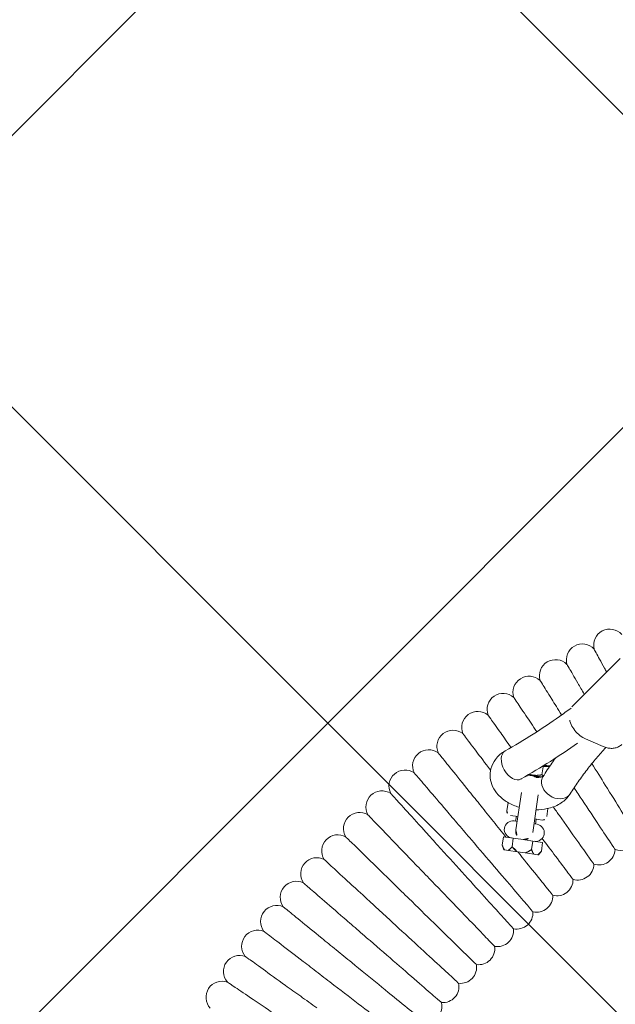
# Model space of a CAD drawing. Header units: metres. Extents: x 5515420 to 5516573, y 5683131 to 5683463.
# Tile 46 of 94: x 5516088.044 to 5516088.34, y 5683298.183 to 5683298.672. Entities that reach past the tile are written whole.
import ezdxf

# ---------------------------------------------------------------- set-up
doc = ezdxf.new("R2010")
doc.units = ezdxf.units.M
doc.layers.get('0').update_dxf_attribs({"linetype": 'CONTINUOUS', "lineweight": 18, "true_color": 0x000000})
doc.layers.add('A-Nawierzchnie', color=41, linetype='CONTINUOUS')
doc.layers.add('A-Plac-Zabaw', color=81, linetype='CONTINUOUS')
doc.layers.get('0').off()

# ---------------------------------------------------------------- blocks, each defined once
blk = doc.blocks.new('Bocianie gniazdo-Junior')
at = {"lineweight": 0}
for p, q in [((-31.99523751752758, 38.6283528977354), (-30.01971091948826, 41.27447228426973)), ((-31.14014083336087, 37.07750405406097), (-30.22876179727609, 36.82855481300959)), ((-33.02667839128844, 34.99569203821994), (-33.02667839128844, 35.39569203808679)), ((-32.96970849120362, 35.49569203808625), (-32.71479817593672, 35.49569203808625)), ((-32.71479817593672, 35.49569203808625), (-32.69763209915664, 35.48424798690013)), ((-33.48855860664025, 34.87569203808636), (-33.72562233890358, 34.87569203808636)), ((-33.4885586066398, 34.89569203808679), (-33.70056162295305, 34.89569203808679)), ((-33.02450564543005, 34.89569203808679), (-33.4885586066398, 34.89569203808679)), ((-33.07887110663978, 34.87569203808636), (-33.4885586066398, 34.87569203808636)), ((-33.07887110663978, 34.87569203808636), (-33.07008609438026, 34.87569203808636)), ((-33.91355860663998, 33.98254171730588), (-33.91355860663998, 32.10069203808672)), ((-33.06355860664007, 32.10069203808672), (-33.06355860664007, 33.98254171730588)), ((-34.4885586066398, 33.38510150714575), (-34.4885586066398, 32.97569203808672)), ((-32.4885586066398, 32.97569203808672), (-32.4885586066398, 33.38510150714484)), ((-33.91355860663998, 32.77569203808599), (-34.28855860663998, 32.77569203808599)), ((-33.9885586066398, 32.5256920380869), (-33.9885586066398, 32.77569203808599)), ((-32.68855860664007, 32.77569203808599), (-33.06355860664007, 32.77569203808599)), ((-32.9885586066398, 32.5256920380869), (-32.9885586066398, 32.77569203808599)), ((-34.06355860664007, 32.5256920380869), (-33.91355860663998, 32.5256920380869)), ((-33.06355860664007, 32.5256920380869), (-32.91355860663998, 32.5256920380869)), ((-34.47005406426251, 31.67569203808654), (-33.97930633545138, 31.67569203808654)), ((-34.47005406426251, 31.24569203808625), (-34.47005406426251, 31.67569203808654)), ((-33.97930633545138, 31.67569203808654), (-33.60038109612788, 31.67569203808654)), ((-33.97930633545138, 31.67569203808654), (-33.97930633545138, 31.24569203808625)), ((-33.60038109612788, 31.67569203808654), (-33.48855860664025, 31.67569203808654)), ((-33.48855860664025, 31.67569203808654), (-33.37673611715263, 31.67569203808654)), ((-33.37673611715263, 31.67569203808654), (-32.99781087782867, 31.67569203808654)), ((-32.99781087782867, 31.67569203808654), (-32.50706314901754, 31.67569203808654)), ((-32.99781087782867, 31.24569203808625), (-32.99781087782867, 31.67569203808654)), ((-32.50706314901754, 31.67569203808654), (-32.50706314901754, 31.24569203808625)), ((-34.36005406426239, 31.03569203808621), (-34.47005406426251, 31.24569203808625)), ((-34.32086275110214, 31.03569203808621), (-34.36005406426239, 31.03569203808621)), ((-34.1284976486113, 31.03569203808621), (-34.32086275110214, 31.03569203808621)), ((-33.68092370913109, 31.03569203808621), (-34.1284976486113, 31.03569203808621)), ((-33.68092370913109, 31.03569203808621), (-33.29619350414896, 31.03569203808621)), ((-32.84861956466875, 31.03569203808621), (-33.29619350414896, 31.03569203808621)), ((-32.84861956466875, 31.03569203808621), (-32.65625446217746, 31.03569203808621)), ((-32.61706314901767, 31.03569203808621), (-32.65625446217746, 31.03569203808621)), ((-32.61706314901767, 31.03569203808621), (-32.50706314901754, 31.24569203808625))]:
    blk.add_line(p, q, dxfattribs=at)
for centre, radius, start, end in [((-30.62705615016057, 41.85187064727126), 0.800000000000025, 49.95893301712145, 202.0410669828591), ((-31.86470487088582, 40.92406452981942), 0.7999999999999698, 51.67321873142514, 203.7553526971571), ((-33.0740439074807, 39.95964882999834), 0.8000000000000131, 53.38750444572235, 205.4696384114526), ((-34.25399073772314, 38.95948683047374), 0.8000000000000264, 55.10179015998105, 207.1839241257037), ((-35.40348914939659, 37.92447381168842), 0.799999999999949, 56.81607587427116, 208.8982098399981), ((-36.5215101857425, 36.85553625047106), 0.7999999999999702, 58.53036158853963, 210.6124955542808), ((-37.60705306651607, 35.75363099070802), 0.8000000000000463, 60.244647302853, 212.3267812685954), ((-38.65914608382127, 34.61974438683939), 0.8000000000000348, 61.95893301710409, 214.0410669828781), ((-33.48855860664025, 34.45069203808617), 0.4249999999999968, 60.3062544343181, 119.6937455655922), ((-39.67684747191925, 33.4548914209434), 0.7999999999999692, 63.67321873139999, 215.7553526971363), ((-40.65924625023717, 32.26011479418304), 0.8000000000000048, 65.38750444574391, 217.4696384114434), ((-34.28855860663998, 32.97569203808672), 0.2000000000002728, 180.0000000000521, 269.9999999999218), ((-32.68855860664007, 32.97569203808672), 0.2000000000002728, 270.0000000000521, 359.9999999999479), ((-34.06355860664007, 32.10069203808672), 0.4249999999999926, 90, 269.9978998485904), ((-32.91355860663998, 32.10069203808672), 0.4249999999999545, 270.0033937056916, 90), ((-41.60546303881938, 31.03648399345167), 0.8000000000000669, 67.10179015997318, 219.183924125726), ((-33.4885586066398, 32.10069203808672), 0.4250000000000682, 180, 269.9999999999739), ((-33.48855860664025, 32.10069203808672), 0.4250000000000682, 270.000000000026, 0), ((-29.69003815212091, 31.76683808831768), 0.7999999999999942, 259.6498119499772, 6.064473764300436), ((-28.72730543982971, 32.63368651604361), 0.8000000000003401, 257.9355262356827, 300.1853891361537), ((-30.62640780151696, 30.87157703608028), 0.8000000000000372, 261.3640976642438, 7.778759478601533), ((-42.51465084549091, 29.78509433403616), 0.8000000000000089, 68.81607587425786, 220.8982098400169), ((-31.53557621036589, 29.94870473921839), 0.7999999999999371, 263.0783833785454, 9.493045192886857), ((-43.3859958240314, 28.5070659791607), 0.7999999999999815, 70.53036158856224, 222.6124955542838), ((-32.41672954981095, 28.99904729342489), 0.7999999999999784, 264.7926690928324, 11.20733090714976), ((-44.21871800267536, 27.2035429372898), 0.7999999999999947, 72.24464730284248, 224.3267812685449), ((-33.26907906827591, 28.02345477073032), 0.7999999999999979, 266.5069548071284, 12.921616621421), ((-34.09186179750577, 27.02280045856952), 0.800000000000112, 268.2212405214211, 14.63590233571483), ((-45.01207198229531, 25.87569203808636), 0.7999999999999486, 73.95893301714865, 226.0410669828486), ((-34.88434123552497, 25.99798007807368), 0.8000000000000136, 269.9355262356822, 16.35018805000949), ((-45.76534760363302, 24.52470188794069), 0.8000000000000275, 75.67321873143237, 227.7553526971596), ((-35.64580800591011, 24.94991098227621), 0.8000000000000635, 271.6498119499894, 18.06447376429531), ((-36.37558049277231, 23.87953133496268), 0.8000000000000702, 273.3640976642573, 19.77875947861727), ((-46.47787058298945, 23.15178180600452), 0.8000000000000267, 77.38750444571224, 229.469638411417), ((-37.07300545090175, 22.78779927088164), 0.8000000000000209, 308.3352778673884, 21.49304519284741), ((-47.14900311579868, 21.75816074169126), 0.79999999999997, 79.10179015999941, 231.1839241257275)]:
    blk.add_arc(centre, radius, start, end, dxfattribs=at)
at = {"lineweight": 0, "extrusion": (0, 0, -1)}
for centre, major_axis, ratio, start_param, end_param in [((-34.51598971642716, 35.27117981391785), (0.4921315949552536, -0.6307190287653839), 0.6293542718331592, -4.18332035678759e-13, 3.141592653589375), ((-34.51598971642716, 35.27117981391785), (0.4921315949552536, -0.6307190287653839), 0.6293542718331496, -4.529709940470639e-13, 3.14159265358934), ((-32.23253123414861, 34.58661478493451), (-0.731908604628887, 0.3229702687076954), 0.7693812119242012, -0.327295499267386, -3.113898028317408e-12), ((-32.23253123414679, 34.58661478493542), (0.7319086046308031, -0.3229702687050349), 0.7693812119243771, -7.638334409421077e-14, 2.814297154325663)]:
    blk.add_ellipse(centre, major_axis=major_axis, ratio=ratio, start_param=start_param, end_param=end_param, dxfattribs=at)
at = {"lineweight": 0}
for centre, major_axis, ratio, start_param, end_param in [((-32.2325312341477, 34.58661478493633), (-0.7319086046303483, 0.322970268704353), 0.7693812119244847, 6.613484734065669e-13, 0.3272954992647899), ((-32.23253123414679, 34.58661478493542), (-0.7319086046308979, 0.3229702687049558), 0.7693812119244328, 0.3272954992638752, 3.14159265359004)]:
    blk.add_ellipse(centre, major_axis=major_axis, ratio=ratio, start_param=start_param, end_param=end_param, dxfattribs=at)
for points, knots in [([(-31.3685882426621, 41.55165379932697), (-31.36858627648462, 41.55165117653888), (-31.32414488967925, 41.49236850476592), (-31.1262897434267, 41.22843925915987), (-30.95048344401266, 40.993922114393), (-30.67633837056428, 40.62822577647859), (-30.63348237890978, 40.57105794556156), (-30.58908130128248, 40.51182904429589)], [21.67347738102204, 21.67347738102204, 21.67347738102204, 21.67347738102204, 23.11543581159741, 23.11543581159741, 24.91656177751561, 24.91656177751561, 25.23531987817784, 25.23531987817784, 25.23531987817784, 25.23531987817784]), ([(-32.59692395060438, 40.60179877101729), (-32.59692190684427, 40.6017962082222), (-32.55072694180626, 40.54386955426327), (-32.34506478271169, 40.28597736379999), (-32.16232147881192, 40.05682450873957), (-31.80102253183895, 39.60376995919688), (-31.66869673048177, 39.43783865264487), (-31.52521745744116, 39.25792133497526)], [21.67347738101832, 21.67347738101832, 21.67347738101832, 21.67347738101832, 23.11543581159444, 23.11543581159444, 24.9165617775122, 24.9165617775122, 25.80320097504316, 25.80320097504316, 25.80320097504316, 25.80320097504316]), ([(-33.79629453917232, 39.61562263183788), (-33.7962924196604, 39.61562013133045), (-33.74838522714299, 39.55910134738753), (-33.53510015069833, 39.30747706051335), (-33.34558342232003, 39.08389361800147), (-32.91920055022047, 38.58086598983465), (-32.71649572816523, 38.34172381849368), (-32.49226014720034, 38.07718061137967)], [21.67347738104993, 21.67347738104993, 21.67347738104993, 21.67347738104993, 23.1154358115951, 23.1154358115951, 24.91656177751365, 24.91656177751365, 26.17400491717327, 26.17400491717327, 26.17400491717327, 26.17400491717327]), ([(-35.00812131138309, 35.90189884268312), (-34.57705247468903, 36.23824923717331), (-34.15942494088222, 36.58045799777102), (-33.35195109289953, 37.27573936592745), (-32.96210493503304, 37.62881181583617), (-32.41293345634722, 38.15242099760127), (-32.24236336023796, 38.31903250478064), (-32.07488716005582, 38.48666666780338)], [2.482146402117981, 2.482146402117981, 2.482146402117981, 2.482146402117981, 2.5292008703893, 2.5292008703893, 2.576255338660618, 2.576255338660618, 2.598010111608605, 2.598010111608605, 2.598010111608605, 2.598010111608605]), ([(-34.96562640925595, 38.59400814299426), (-34.96562421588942, 38.59400570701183), (-34.91604767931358, 38.53894538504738), (-34.69533060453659, 38.29381423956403), (-34.49921009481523, 38.07600034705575), (-34.05190089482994, 37.57921315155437), (-33.83413425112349, 37.33735879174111), (-33.59278831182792, 37.06931697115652)], [21.67347738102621, 21.67347738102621, 21.67347738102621, 21.67347738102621, 23.11543581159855, 23.11543581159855, 24.91656177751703, 24.91656177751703, 26.21607273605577, 26.21607273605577, 26.21607273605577, 26.21607273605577]), ([(-32.05501205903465, 37.87394827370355), (-32.04852676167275, 37.85773894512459), (-32.04161656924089, 37.84159453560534), (-31.98894287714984, 37.72607787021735), (-31.9276761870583, 37.62987723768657), (-31.77965007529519, 37.4522154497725), (-31.6927757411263, 37.37085086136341), (-31.50227891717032, 37.23117446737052), (-31.39868021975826, 37.17288542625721), (-31.24173110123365, 37.10868880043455), (-31.191039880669, 37.0914074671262), (-31.14014083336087, 37.07750405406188)], [6.657190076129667, 6.657190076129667, 6.657190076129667, 6.657190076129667, 6.710272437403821, 6.710272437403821, 7.038994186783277, 7.038994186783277, 7.369327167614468, 7.369327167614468, 7.699713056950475, 7.699713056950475, 7.853981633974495, 7.853981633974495, 7.853981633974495, 7.853981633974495]), ([(-36.1038728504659, 37.53786978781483), (-36.10387058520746, 37.53786741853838), (-36.05266908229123, 37.4843148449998), (-35.82471758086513, 37.24589626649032), (-35.62216884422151, 37.03404689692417), (-35.17453795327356, 36.56586169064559), (-34.96843613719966, 36.35029609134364), (-34.74101519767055, 36.11243243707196)], [21.67347738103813, 21.67347738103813, 21.67347738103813, 21.67347738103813, 23.11543581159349, 23.11543581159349, 24.91656177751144, 24.91656177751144, 26.11982788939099, 26.11982788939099, 26.11982788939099, 26.11982788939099]), ([(-34.02385812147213, 34.64046078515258), (-33.57297218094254, 34.9922738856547), (-33.13541655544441, 35.35078211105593), (-32.29508364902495, 36.07435701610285), (-31.89184527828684, 36.4392121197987), (-31.50242464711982, 36.80985788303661)], [2.482146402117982, 2.482146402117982, 2.482146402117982, 2.482146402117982, 2.529200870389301, 2.529200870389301, 2.575464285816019, 2.575464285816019, 2.575464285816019, 2.575464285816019]), ([(-30.08847285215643, 36.7989407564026), (-30.22043905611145, 36.60415424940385), (-30.34742927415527, 36.4083601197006), (-30.60183615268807, 35.99808309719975), (-30.72835605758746, 35.78343703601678), (-30.96948921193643, 35.35223003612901), (-31.08410249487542, 35.13566914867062), (-31.30135556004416, 34.70086370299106), (-31.40399538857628, 34.48261918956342), (-31.50062262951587, 34.2636445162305)], [5.894258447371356, 5.894258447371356, 5.894258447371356, 5.894258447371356, 5.924346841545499, 5.924346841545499, 5.957014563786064, 5.957014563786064, 5.989682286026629, 5.989682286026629, 6.022350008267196, 6.022350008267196, 6.022350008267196, 6.022350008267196]), ([(-30.22876179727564, 36.82855481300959), (-30.15787452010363, 36.80919148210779), (-30.08658380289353, 36.79638706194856), (-29.94606676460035, 36.78479603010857), (-29.87683695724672, 36.78601051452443), (-29.74338150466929, 36.80299227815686), (-29.6791496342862, 36.81876973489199), (-29.5588590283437, 36.86491199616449), (-29.502807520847, 36.89529928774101), (-29.40234081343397, 36.9696973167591), (-29.35796200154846, 37.01371482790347), (-29.32096453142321, 37.06327109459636)], [1.570796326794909, 1.570796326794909, 1.570796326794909, 1.570796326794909, 1.785646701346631, 1.785646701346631, 2.000497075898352, 2.000497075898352, 2.215347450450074, 2.215347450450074, 2.430197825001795, 2.430197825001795, 2.645048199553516, 2.645048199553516, 2.645048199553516, 2.645048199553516]), ([(-37.21001497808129, 36.44815295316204), (-37.21001264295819, 36.44815065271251), (-37.15723200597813, 36.39615376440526), (-36.92225012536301, 36.16466116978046), (-36.71345447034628, 35.9589659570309), (-36.19627536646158, 35.44946653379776), (-35.90887762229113, 35.16633640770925), (-35.58714785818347, 34.84938406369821)], [21.67347738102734, 21.67347738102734, 21.67347738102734, 21.67347738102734, 23.11543581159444, 23.11543581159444, 24.91656177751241, 24.91656177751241, 26.48276527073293, 26.48276527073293, 26.48276527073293, 26.48276527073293]), ([(-35.00812131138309, 35.90189884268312), (-35.17002067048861, 35.77557351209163), (-35.31707460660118, 35.61703584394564), (-35.50488691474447, 35.27350257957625), (-35.56154780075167, 35.1051384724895), (-35.59754009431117, 34.77759493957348), (-35.58626796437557, 34.62179966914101), (-35.51181402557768, 34.32569495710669), (-35.44790217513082, 34.18661099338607), (-35.2743219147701, 33.92003441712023), (-35.15907784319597, 33.79881317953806), (-34.87571596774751, 33.56925624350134), (-34.70117019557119, 33.47164066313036), (-34.32471134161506, 33.31800399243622), (-34.12127812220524, 33.26470960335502), (-33.91355860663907, 33.23404960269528)], [5.623739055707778, 5.623739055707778, 5.623739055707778, 5.623739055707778, 5.963813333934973, 5.963813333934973, 6.216815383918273, 6.216815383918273, 6.434122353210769, 6.434122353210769, 6.65839182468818, 6.65839182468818, 6.924542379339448, 6.924542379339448, 7.260440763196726, 7.260440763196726, 7.614638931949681, 7.614638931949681, 7.614638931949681, 7.614638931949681]), ([(-32.47819036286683, 35.91856177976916), (-32.52779639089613, 35.82374117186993), (-32.57640473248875, 35.72868923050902), (-32.74387940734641, 35.39350914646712), (-32.8573859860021, 35.1521883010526), (-32.96443983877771, 34.90958505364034)], [5.976708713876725, 5.976708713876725, 5.976708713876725, 5.976708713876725, 5.989682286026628, 5.989682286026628, 6.022350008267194, 6.022350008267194, 6.022350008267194, 6.022350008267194]), ([(-30.65341146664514, 35.90778837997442), (-30.37574941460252, 35.58021498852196), (-30.10192363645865, 35.25716746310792), (-29.48025343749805, 34.52374849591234), (-29.15031577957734, 34.13450265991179), (-28.58687201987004, 33.46977666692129), (-28.35908619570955, 33.20104504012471), (-28.1099530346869, 32.90712877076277), (-28.04275878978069, 32.82785597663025), (-27.99767639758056, 32.77466976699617)], [0.4800851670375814, 0.4800851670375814, 0.4800851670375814, 0.4800851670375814, 1.776836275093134, 1.776836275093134, 3.561561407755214, 3.561561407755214, 5.352037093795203, 5.352037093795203, 6.337952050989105, 6.337952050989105, 6.337952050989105, 6.337952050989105]), ([(-38.28306264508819, 35.32583308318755), (-38.28306024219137, 35.32583085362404), (-38.22874771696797, 35.2754361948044), (-37.98694579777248, 35.05107680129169), (-37.77209012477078, 34.85171987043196), (-37.20678180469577, 34.32719040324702), (-36.86416067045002, 34.00928444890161), (-36.26173216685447, 33.45031248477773), (-36.03347266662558, 33.23851861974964), (-35.56005391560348, 32.79925021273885), (-35.31629292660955, 32.573073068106), (-35.07089522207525, 32.34537727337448)], [21.67347738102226, 21.67347738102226, 21.67347738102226, 21.67347738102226, 23.11543581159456, 23.11543581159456, 24.91656177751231, 24.91656177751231, 26.69231811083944, 26.69231811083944, 27.68926990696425, 27.68926990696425, 28.69405322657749, 28.69405322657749, 28.69405322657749, 28.69405322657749]), ([(-33.77644376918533, 34.83524581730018), (-33.77208678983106, 34.83422139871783), (-33.76769289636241, 34.83321671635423), (-33.74185953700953, 34.82747724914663), (-33.7196342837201, 34.82320701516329), (-33.69679397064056, 34.81950977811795)], [7.48324802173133, 7.48324802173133, 7.48324802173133, 7.48324802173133, 7.501978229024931, 7.501978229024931, 7.592496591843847, 7.592496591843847, 7.592496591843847, 7.592496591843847]), ([(-33.28032324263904, 34.81950977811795), (-33.26614409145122, 34.8218050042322), (-33.25220185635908, 34.82432047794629), (-33.18540421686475, 34.83760609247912), (-33.13662847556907, 34.85130202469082), (-33.05611145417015, 34.88025540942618), (-33.02346971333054, 34.89534973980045), (-32.97603545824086, 34.92155719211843), (-32.96000495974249, 34.93288189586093), (-32.95087892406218, 34.94023189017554)], [8.115466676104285, 8.115466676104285, 8.115466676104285, 8.115466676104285, 8.171660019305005, 8.171660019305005, 8.39033771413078, 8.39033771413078, 8.594153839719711, 8.594153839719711, 8.780610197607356, 8.780610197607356, 8.780610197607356, 8.780610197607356]), ([(-33.06355860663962, 33.23404960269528), (-32.8794813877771, 33.26121993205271), (-32.69877140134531, 33.30622814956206), (-32.31428900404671, 33.44984990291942), (-32.11340666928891, 33.55756397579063), (-31.77732805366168, 33.83360926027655), (-31.63595119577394, 33.99440878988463), (-31.52275734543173, 34.21541793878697), (-31.51136435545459, 34.23930183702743), (-31.50062262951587, 34.2636445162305)], [8.093324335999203, 8.093324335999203, 8.093324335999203, 8.093324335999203, 8.407208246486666, 8.407208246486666, 8.79002030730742, 8.79002030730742, 9.124354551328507, 9.124354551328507, 9.163942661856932, 9.163942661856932, 9.163942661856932, 9.163942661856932]), ([(-31.35481671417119, 34.58379770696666), (-31.19067631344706, 34.40150132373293), (-31.02910236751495, 34.2220552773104), (-30.49919123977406, 33.63352934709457), (-30.15775678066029, 33.2543279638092), (-29.57467961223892, 32.60675516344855), (-29.33895650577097, 32.34495813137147), (-29.00626642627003, 31.9754683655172), (-28.91259271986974, 31.87143317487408), (-28.89530354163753, 31.85223159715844), (-28.89451524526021, 31.85135610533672), (-28.89451523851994, 31.85135609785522)], [1.023358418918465, 1.023358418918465, 1.023358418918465, 1.023358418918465, 1.77683627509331, 1.77683627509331, 3.561561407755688, 3.561561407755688, 5.35203709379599, 5.35203709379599, 7.144285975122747, 7.144285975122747, 7.324569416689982, 7.324569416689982, 7.324569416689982, 7.324569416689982]), ([(-39.32205532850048, 34.17191480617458), (-39.32205285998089, 34.17191264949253), (-39.26625706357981, 34.12316533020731), (-39.01785155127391, 33.90613996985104), (-38.79712818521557, 33.71329977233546), (-38.2163813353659, 33.205916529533), (-37.86440324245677, 32.89840253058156), (-37.24552245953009, 32.35770267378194), (-37.0110292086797, 32.15283209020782), (-36.5246814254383, 31.72792282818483), (-36.27426334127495, 31.50913913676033), (-36.02216384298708, 31.28888643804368)], [21.67347738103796, 21.67347738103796, 21.67347738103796, 21.67347738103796, 23.11543581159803, 23.11543581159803, 24.91656177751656, 24.91656177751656, 26.69231811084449, 26.69231811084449, 27.68926990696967, 27.68926990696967, 28.69405322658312, 28.69405322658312, 28.69405322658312, 28.69405322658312]), ([(-32.24236708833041, 33.49905140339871), (-32.11826520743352, 33.36925101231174), (-31.99585984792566, 33.24122504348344), (-31.49104167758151, 32.71322663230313), (-31.13841604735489, 32.34440913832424), (-30.53622740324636, 31.71456919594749), (-30.29277801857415, 31.45994110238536), (-29.94918338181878, 31.10056928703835), (-29.85243933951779, 30.99938295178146), (-29.83458347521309, 30.98070718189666), (-29.8337693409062, 30.97985566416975), (-29.83376933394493, 30.97985565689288)], [1.220289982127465, 1.220289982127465, 1.220289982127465, 1.220289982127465, 1.776836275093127, 1.776836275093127, 3.561561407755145, 3.561561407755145, 5.352037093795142, 5.352037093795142, 7.144285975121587, 7.144285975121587, 7.324569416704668, 7.324569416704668, 7.324569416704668, 7.324569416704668]), ([(-40.32606298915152, 32.98743103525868), (-40.32606045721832, 32.98742895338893), (-40.26883133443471, 32.94037260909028), (-40.01404458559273, 32.73087554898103), (-39.78765110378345, 32.54472470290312), (-39.19198557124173, 32.05494186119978), (-38.83096558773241, 31.7580950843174), (-38.19618650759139, 31.23615133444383), (-37.95566940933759, 31.03838741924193), (-37.45682794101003, 30.62821765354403), (-37.19997691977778, 30.41702325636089), (-36.94140129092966, 30.20441080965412)], [21.67347738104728, 21.67347738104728, 21.67347738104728, 21.67347738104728, 23.11543581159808, 23.11543581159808, 24.91656177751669, 24.91656177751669, 26.69231811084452, 26.69231811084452, 27.68926990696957, 27.68926990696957, 28.69405322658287, 28.69405322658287, 28.69405322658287, 28.69405322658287]), ([(-32.55906193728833, 31.86626270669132), (-32.27555154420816, 31.5869622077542), (-32.01351785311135, 31.32881949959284), (-31.47065467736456, 30.79401739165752), (-31.21969693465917, 30.54678616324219), (-30.86550530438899, 30.19785398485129), (-30.76577752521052, 30.09960708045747), (-30.74737095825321, 30.08147383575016), (-30.74653171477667, 30.08064705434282), (-30.74653170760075, 30.08064704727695)], [2.225480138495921, 2.225480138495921, 2.225480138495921, 2.225480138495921, 3.561561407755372, 3.561561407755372, 5.352037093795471, 5.352037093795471, 7.144285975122, 7.144285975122, 7.324569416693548, 7.324569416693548, 7.324569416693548, 7.324569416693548]), ([(-41.29418690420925, 31.77344204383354), (-41.2941843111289, 31.77344003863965), (-41.2355730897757, 31.72811679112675), (-40.97463317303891, 31.52633555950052), (-40.74277222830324, 31.34704069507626), (-40.13272121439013, 30.87529667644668), (-39.76298250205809, 30.58938283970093), (-39.11287333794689, 30.08666240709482), (-38.86654768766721, 29.89618218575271), (-38.35565906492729, 29.50111907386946), (-38.09260502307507, 29.29770301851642), (-37.82778472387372, 29.09292114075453)], [21.67347738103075, 21.67347738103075, 21.67347738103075, 21.67347738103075, 23.11543581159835, 23.11543581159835, 24.91656177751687, 24.91656177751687, 26.6923181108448, 26.6923181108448, 27.68926990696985, 27.68926990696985, 28.69405322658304, 28.69405322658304, 28.69405322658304, 28.69405322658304]), ([(-36.02216384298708, 31.28888643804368), (-35.57635674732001, 30.89939650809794), (-35.13215636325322, 30.5113103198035), (-34.29531637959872, 29.78018524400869), (-33.91104977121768, 29.44446161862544), (-33.25482694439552, 28.87113700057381), (-32.98953292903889, 28.63935659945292), (-32.6151076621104, 28.31223109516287), (-32.50968280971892, 28.2201241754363), (-32.49022474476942, 28.20312417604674), (-32.48933755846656, 28.20234906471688), (-32.48933755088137, 28.20234905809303)], [0, 0, 0, 0, 1.77683627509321, 1.77683627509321, 3.561561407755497, 3.561561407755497, 5.352037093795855, 5.352037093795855, 7.144285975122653, 7.144285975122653, 7.324569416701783, 7.324569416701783, 7.324569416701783, 7.324569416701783]), ([(-33.65939023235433, 31.03569203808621), (-33.30506805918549, 30.7069291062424), (-32.97941257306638, 30.40476497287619), (-32.37712499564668, 29.84592376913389), (-32.11888353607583, 29.60631071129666), (-31.75441196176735, 29.26813051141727), (-31.65178971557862, 29.17291098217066), (-31.63284892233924, 29.15533649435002), (-31.63198532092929, 29.15453518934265), (-31.6319853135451, 29.15453518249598)], [1.98107011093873, 1.98107011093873, 1.98107011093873, 1.98107011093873, 3.561561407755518, 3.561561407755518, 5.352037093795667, 5.352037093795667, 7.144285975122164, 7.144285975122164, 7.324569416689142, 7.324569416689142, 7.324569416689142, 7.324569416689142]), ([(-42.22556047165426, 30.53103451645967), (-42.2255578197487, 30.53103258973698), (-42.16561696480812, 30.48748300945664), (-41.89875745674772, 30.29359822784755), (-41.66163659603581, 30.12131983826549), (-41.03774617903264, 29.66803691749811), (-40.65961970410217, 29.39331195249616), (-39.99476239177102, 28.91026484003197), (-39.74284868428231, 28.72723881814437), (-39.22037022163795, 28.34763599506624), (-38.95134862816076, 28.15218036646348), (-38.68052070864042, 27.95541236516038)], [21.67347738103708, 21.67347738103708, 21.67347738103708, 21.67347738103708, 23.11543581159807, 23.11543581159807, 24.91656177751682, 24.91656177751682, 26.69231811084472, 26.69231811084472, 27.68926990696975, 27.68926990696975, 28.69405322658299, 28.69405322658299, 28.69405322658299, 28.69405322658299]), ([(-36.94140129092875, 30.20441080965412), (-36.48414195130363, 29.82843172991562), (-36.0285305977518, 29.45380769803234), (-35.17019320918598, 28.74804430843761), (-34.7760552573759, 28.42396645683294), (-34.10297486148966, 27.87052965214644), (-33.83086576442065, 27.64678938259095), (-33.44682196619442, 27.33101139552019), (-33.33868887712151, 27.24209953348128), (-33.31873095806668, 27.22568923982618), (-33.31782098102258, 27.22494101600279), (-33.31782097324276, 27.22494100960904)], [0, 0, 0, 0, 1.776836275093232, 1.776836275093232, 3.561561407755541, 3.561561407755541, 5.352037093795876, 5.352037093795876, 7.144285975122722, 7.144285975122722, 7.324569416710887, 7.324569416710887, 7.324569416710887, 7.324569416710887]), ([(-43.11934998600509, 29.26132057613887), (-43.11934727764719, 29.26131872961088), (-43.05813044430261, 29.21958179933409), (-42.78559022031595, 29.033767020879), (-42.54342169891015, 28.86865931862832), (-41.90625034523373, 28.43424324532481), (-41.52007458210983, 28.17095306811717), (-40.84106425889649, 27.70801166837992), (-40.58378799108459, 27.5326036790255), (-40.05018737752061, 27.16880094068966), (-39.77543904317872, 26.98148069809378), (-39.49884593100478, 26.79290270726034)], [21.6734773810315, 21.6734773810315, 21.6734773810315, 21.6734773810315, 23.11543581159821, 23.11543581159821, 24.91656177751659, 24.91656177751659, 26.69231811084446, 26.69231811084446, 27.6892699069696, 27.6892699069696, 28.69405322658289, 28.69405322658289, 28.69405322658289, 28.69405322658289]), ([(-37.82778472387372, 29.09292114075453), (-37.35948244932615, 28.7307894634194), (-36.8928679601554, 28.36996292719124), (-36.01380149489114, 27.69019297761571), (-35.61014500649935, 27.3780509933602), (-34.92080953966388, 26.84499740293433), (-34.64212893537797, 26.6294975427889), (-34.24881037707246, 26.32534973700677), (-34.13806584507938, 26.23971252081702), (-34.11762593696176, 26.22390662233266), (-34.11669398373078, 26.22318595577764), (-34.1166939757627, 26.22318594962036)], [0, 0, 0, 0, 1.776836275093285, 1.776836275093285, 3.561561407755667, 3.561561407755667, 5.352037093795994, 5.352037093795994, 7.144285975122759, 7.144285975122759, 7.324569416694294, 7.324569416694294, 7.324569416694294, 7.324569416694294]), ([(-43.97475538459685, 27.96543678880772), (-43.97475262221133, 27.96543502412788), (-43.91231460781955, 27.92554810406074), (-43.63433762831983, 27.74796965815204), (-43.38733821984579, 27.59018043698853), (-42.73745628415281, 27.17502007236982), (-42.34357691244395, 26.92340036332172), (-41.65102138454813, 26.48097907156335), (-41.38861285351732, 26.31334612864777), (-40.8443677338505, 25.96566912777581), (-40.5641385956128, 25.78665194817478), (-40.28202787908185, 25.60643277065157)], [21.67347738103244, 21.67347738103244, 21.67347738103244, 21.67347738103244, 23.1154358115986, 23.1154358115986, 24.9165617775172, 24.9165617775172, 26.69231811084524, 26.69231811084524, 27.68926990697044, 27.68926990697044, 28.69405322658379, 28.69405322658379, 28.69405322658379, 28.69405322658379]), ([(-38.68052070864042, 27.95541236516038), (-38.20159469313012, 27.60745224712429), (-37.72439475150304, 27.26074619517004), (-36.82538609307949, 26.60757817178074), (-36.41257239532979, 26.30765146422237), (-35.70759890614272, 25.79545824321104), (-35.42259625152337, 25.58839169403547), (-35.02035500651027, 25.29614632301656), (-34.90709816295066, 25.21386040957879), (-34.88619456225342, 25.19867305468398), (-34.88524146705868, 25.19798059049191), (-34.8852414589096, 25.19798058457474)], [0, 0, 0, 0, 1.77683627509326, 1.77683627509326, 3.561561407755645, 3.561561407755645, 5.352037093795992, 5.352037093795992, 7.144285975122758, 7.144285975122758, 7.324569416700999, 7.324569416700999, 7.324569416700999, 7.324569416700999]), ([(-44.79101096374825, 26.64454314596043), (-44.79100814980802, 26.64454146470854), (-44.72740484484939, 26.60654025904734), (-44.44423993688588, 26.43735710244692), (-44.19263073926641, 26.28702760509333), (-43.53061995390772, 25.89149457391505), (-43.12938954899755, 25.65177056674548), (-42.42390874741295, 25.23026540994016), (-42.15660284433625, 25.07055756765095), (-41.60220039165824, 24.73931752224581), (-41.31674129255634, 24.56876365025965), (-41.02936549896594, 24.39706460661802)], [21.67347738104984, 21.67347738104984, 21.67347738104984, 21.67347738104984, 23.11543581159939, 23.11543581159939, 24.9165617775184, 24.9165617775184, 26.6923181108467, 26.6923181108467, 27.68926990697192, 27.68926990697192, 28.69405322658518, 28.69405322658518, 28.69405322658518, 28.69405322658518]), ([(-39.49884593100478, 26.79290270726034), (-39.00972487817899, 26.45942561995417), (-38.5223666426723, 26.12715040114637), (-37.60422052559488, 25.50116897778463), (-37.18261914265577, 25.2137260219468), (-36.46263867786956, 24.72285165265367), (-36.17156908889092, 24.52440376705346), (-35.76076521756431, 24.24432242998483), (-35.64509744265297, 24.16546147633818), (-35.62374886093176, 24.15090625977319), (-35.62277547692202, 24.150242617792), (-35.62277546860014, 24.15024261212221)], [0, 0, 0, 0, 1.776836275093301, 1.776836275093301, 3.561561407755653, 3.561561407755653, 5.352037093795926, 5.352037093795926, 7.144285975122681, 7.144285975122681, 7.324569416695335, 7.324569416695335, 7.324569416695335, 7.324569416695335]), ([(-40.28202787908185, 25.60643277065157), (-39.78314961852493, 25.28773722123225), (-39.28606934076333, 24.97019026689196), (-38.34960763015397, 24.37195578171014), (-37.91959595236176, 24.09725387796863), (-37.18525299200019, 23.62813775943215), (-36.88837701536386, 23.43848617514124), (-36.46937824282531, 23.17081958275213), (-36.35140307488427, 23.09545418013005), (-36.32962862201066, 23.08154413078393), (-36.3286358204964, 23.08090990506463), (-36.328635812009, 23.08090989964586)], [0, 0, 0, 0, 1.7768362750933, 1.7768362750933, 3.56156140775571, 3.56156140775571, 5.352037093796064, 5.352037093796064, 7.144285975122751, 7.144285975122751, 7.324569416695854, 7.324569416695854, 7.324569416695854, 7.324569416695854]), ([(-45.56738606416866, 25.29982202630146), (-45.56738320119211, 25.29982042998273), (-45.50267153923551, 25.26373895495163), (-45.214572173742, 25.10310252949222), (-44.95857841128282, 24.96036732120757), (-44.28503136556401, 24.58481567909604), (-43.87680908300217, 24.35720195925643), (-43.15903450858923, 23.95699024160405), (-42.88707050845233, 23.80535046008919), (-42.32300698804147, 23.49084387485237), (-42.03257345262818, 23.32890597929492), (-41.7401898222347, 23.16588076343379)], [21.67347738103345, 21.67347738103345, 21.67347738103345, 21.67347738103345, 23.11543581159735, 23.11543581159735, 24.91656177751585, 24.91656177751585, 26.6923181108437, 26.6923181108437, 27.68926990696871, 27.68926990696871, 28.69405322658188, 28.69405322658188, 28.69405322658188, 28.69405322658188]), ([(-41.02936549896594, 24.39706460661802), (-40.52117659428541, 24.09343587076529), (-40.01481922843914, 23.79090142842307), (-39.06088018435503, 23.22094938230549), (-38.62284313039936, 22.95923442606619), (-37.87479501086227, 22.51229648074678), (-37.5723783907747, 22.33161096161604), (-37.21605505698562, 22.11871768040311), (-37.1149141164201, 22.05828878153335), (-37.05766011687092, 22.02408110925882)], [0, 0, 0, 0, 1.776836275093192, 1.776836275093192, 3.56156140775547, 3.56156140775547, 5.352037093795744, 5.352037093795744, 6.552547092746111, 6.552547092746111, 6.552547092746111, 6.552547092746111]), ([(-46.30318572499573, 23.93247713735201), (-46.30318281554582, 23.93247562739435), (-46.23742072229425, 23.89834618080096), (-45.94464478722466, 23.74640027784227), (-45.6844956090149, 23.61138712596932), (-45.00001521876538, 23.25615304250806), (-44.58516647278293, 23.04085335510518), (-43.85574063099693, 22.66229332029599), (-43.57936197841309, 22.51885733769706), (-43.00614230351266, 22.22136573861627), (-42.71099430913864, 22.06818877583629), (-42.41386456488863, 21.91398331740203)], [21.67347738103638, 21.67347738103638, 21.67347738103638, 21.67347738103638, 23.11543581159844, 23.11543581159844, 24.91656177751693, 24.91656177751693, 26.69231811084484, 26.69231811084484, 27.68926990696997, 27.68926990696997, 28.69405322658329, 28.69405322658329, 28.69405322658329, 28.69405322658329]), ([(-41.7401898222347, 23.16588076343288), (-41.22314517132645, 22.87759062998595), (-40.70796397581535, 22.59033950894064), (-39.73740150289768, 22.04918008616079), (-39.29173117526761, 21.80068634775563), (-38.53064750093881, 21.37632664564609), (-38.22296094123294, 21.20476892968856), (-37.86042828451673, 21.00263051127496), (-37.75752485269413, 20.94525433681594), (-37.69927313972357, 20.91277475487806)], [0, 0, 0, 0, 1.776836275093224, 1.776836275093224, 3.561561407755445, 3.561561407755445, 5.352037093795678, 5.352037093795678, 6.552547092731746, 6.552547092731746, 6.552547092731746, 6.552547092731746]), ([(-46.99775130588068, 22.54373243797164), (-46.99774835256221, 22.54373101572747), (-46.93099469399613, 22.51158414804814), (-46.63380426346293, 22.3684647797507), (-46.36973253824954, 22.24129453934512), (-45.67493150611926, 21.90669599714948), (-45.25382764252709, 21.70390306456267), (-44.51340346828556, 21.34733357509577), (-44.23285755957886, 21.21222978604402), (-43.65099483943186, 20.93201946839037), (-43.35139658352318, 20.78774055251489), (-43.04978669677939, 20.64249288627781)], [21.67347738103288, 21.67347738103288, 21.67347738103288, 21.67347738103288, 23.11543581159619, 23.11543581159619, 24.91656177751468, 24.91656177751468, 26.69231811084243, 26.69231811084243, 27.68926990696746, 27.68926990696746, 28.69405322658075, 28.69405322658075, 28.69405322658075, 28.69405322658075])]:
    blk.add_open_spline(points, degree=3, knots=knots, dxfattribs=at)
for points in [[(-31.99523751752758, 38.6283528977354), (-32.0428488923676, 38.56457983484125), (-32.07811263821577, 38.49168232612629), (-32.0996060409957, 38.4135947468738)], [(-32.5220575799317, 35.88015002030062), (-32.51702139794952, 35.87455677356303), (-32.51198285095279, 35.86896090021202), (-32.50694198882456, 35.86336245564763)], [(-34.02385812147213, 34.64046078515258), (-34.03201879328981, 34.63409325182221), (-34.03577215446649, 34.63012563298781), (-34.03577215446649, 34.63012563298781)], [(-35.07089522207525, 32.34537727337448), (-34.82840281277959, 32.12037719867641), (-34.58639876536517, 31.89583025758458), (-34.34914618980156, 31.67569203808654)]]:
    blk.add_open_spline(points, degree=3, dxfattribs=at)
for points, weights in [([(-33.02667839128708, 35.39569203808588), (-33.04937559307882, 35.4032577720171), (-33.07154219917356, 35.41008862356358)], [1.506892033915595, 1.516878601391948, 1.526009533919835]), ([(-32.7069009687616, 35.46520386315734), (-32.85722639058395, 35.50866003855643), (-33.0266783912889, 35.39569203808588)], [1.670091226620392, 1.740131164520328, 1.56906986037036]), ([(-33.0266783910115, 34.99569203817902), (-33.3640141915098, 34.88324677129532), (-33.66302176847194, 34.92572002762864)], [1.569069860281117, 1.739253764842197, 1.67080337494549]), ([(-32.94660391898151, 34.94985828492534), (-32.98509368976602, 34.96796890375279), (-33.02667839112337, 34.99569203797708)], [1.569533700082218, 1.544186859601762, 1.506934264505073]), ([(-34.32086275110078, 31.0356920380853), (-34.39103014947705, 31.09482820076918), (-34.47005406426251, 31.24569203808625)], [1.225164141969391, 1.203508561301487, 1.151580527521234]), ([(-33.97930633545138, 31.24569203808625), (-34.05833025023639, 31.09482820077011), (-34.12849764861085, 31.03569203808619)], [1.151580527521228, 1.203508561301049, 1.225164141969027]), ([(-33.97930633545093, 31.24569203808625), (-33.82125850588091, 31.09482820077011), (-33.68092370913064, 31.03569203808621)], [1.151580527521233, 1.203508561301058, 1.22516414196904]), ([(-33.29619350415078, 31.03569203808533), (-33.15585870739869, 31.0948282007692), (-32.99781087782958, 31.24569203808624)], [1.225164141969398, 1.203508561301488, 1.151580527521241]), ([(-32.99781087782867, 31.24569203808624), (-32.91878696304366, 31.09482820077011), (-32.8486195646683, 31.03569203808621)], [1.151580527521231, 1.203508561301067, 1.225164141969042]), ([(-32.65625446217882, 31.03569203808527), (-32.58608706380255, 31.09482820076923), (-32.50706314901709, 31.24569203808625)], [1.225164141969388, 1.203508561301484, 1.151580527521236])]:
    blk.add_rational_spline(points, weights, degree=2, dxfattribs=at)

msp = doc.modelspace()

# ---------------------------------------------------------------- hatches: boundary and pattern name
at = {"layer": 'A-Nawierzchnie', "linetype": 'ByBlock', "true_color": 0xb7e0ab, "transparency": 33554687}
h = msp.add_hatch(dxfattribs=at)
h.set_pattern_fill('ANSI37', color=9, scale=0.1, style=0)
h.set_pattern_definition([(45, (615.2743167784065, 129.3192508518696), (-0.2245064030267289, 0.2245064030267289), []), (135, (615.2743167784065, 129.3192508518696), (-0.2245064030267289, -0.2245064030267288), [])])
h.paths.add_polyline_path([(5516099.6639383, 5683319.509563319), (5516093.18050492, 5683320.492467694, 0.02400827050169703), (5516090.889116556, 5683320.728043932), (5516071.666547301, 5683321.775596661, -0.02484724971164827), (5516069.295594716, 5683322.023371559), (5516062.302756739, 5683323.108692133, -0.3638266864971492), (5516061.032989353, 5683324.559218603), (5516063.231110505, 5683324.230619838), (5516064.490548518, 5683332.646905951), (5516062.29494606, 5683332.975128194), (5516065.4430103, 5683353.379441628, 0.414213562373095), (5516062.9339508, 5683356.800643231), (5516050.08979864, 5683358.776220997, 0.4141947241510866), (5516046.668626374, 5683356.267352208), (5516042.257273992, 5683327.598946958, 0.4142317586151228), (5516044.766305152, 5683324.177561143), (5516053.343595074, 5683322.858275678, -0.02007901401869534), (5516053.579985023, 5683322.812134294), (5516052.668604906, 5683316.935679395), (5516054.150876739, 5683316.705803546), (5516053.920999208, 5683315.223525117), (5516046.954293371, 5683316.304038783), (5516046.53358273, 5683313.591470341), (5516044.962368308, 5683313.835160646), (5516043.961552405, 5683307.382313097), (5516045.532766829, 5683307.138622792), (5516044.092847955, 5683297.854620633), (5516044.241075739, 5683297.831630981), (5516044.011179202, 5683296.349353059), (5516069.871986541, 5683292.33842502), (5516070.101883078, 5683293.820702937), (5516070.250110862, 5683293.797713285), (5516071.690029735, 5683303.081715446), (5516073.26124416, 5683302.838025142), (5516074.262060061, 5683309.290872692), (5516072.690845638, 5683309.534562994), (5516073.111556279, 5683312.247131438), (5516066.144886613, 5683313.327639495), (5516066.374772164, 5683314.809910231), (5516068.140582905, 5683314.536067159), (5516068.712784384, 5683314.452779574), (5516069.444190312, 5683314.361830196), (5516070.42180041, 5683314.267207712), (5516071.256411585, 5683314.210627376), (5516075.58645081, 5683313.974792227), (5516074.85022779, 5683300.465115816), (5516082.256583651, 5683299.380121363), (5516080.796957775, 5683289.416467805), (5516090.875183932, 5683287.94005766), (5516092.610210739, 5683299.78364581), (5516076.426464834, 5683302.154484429), (5516076.852947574, 5683309.980433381), (5516087.948828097, 5683309.370979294), (5516088.305421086, 5683315.861425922), (5516090.617040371, 5683315.735451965, -0.02400827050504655), (5516092.431056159, 5683315.548954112), (5516098.599416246, 5683314.613815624), (5516098.31852322, 5683313.306826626), (5516091.99430035, 5683314.28274265), (5516090.39067605, 5683303.90295513), (5516099.094000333, 5683302.561238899), (5516096.496908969, 5683285.74680292), (5516069.794551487, 5683289.86845434), (5516048.342630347, 5683290.09877717), (5516034.965910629, 5683291.963955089), (5516037.042734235, 5683305.715577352), (5516039.999341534, 5683324.308768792), (5516043.122031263, 5683343.075807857), (5516045.796543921, 5683360.442185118), (5516068.332659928, 5683356.975872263), (5516067.979837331, 5683322.47700484), (5516099.929928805, 5683320.735853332)])
at = {"layer": 'A-Nawierzchnie', "linetype": 'ByBlock', "true_color": 0xffffc6, "transparency": 33554687}
h = msp.add_hatch(dxfattribs=at)
h.set_pattern_fill('ANSI37', scale=0.1, style=0)
h.set_pattern_definition([(45, (0, 0), (-0.2245064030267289, 0.2245064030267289), []), (135, (0, 0), (-0.2245064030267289, -0.2245064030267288), [])])
h.paths.add_polyline_path([(5516082.256583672, 5683299.380121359), (5516082.401531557, 5683300.369560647), (5516091.589262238, 5683299.023603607), (5516090.115141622, 5683288.961006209), (5516081.817906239, 5683290.176510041), (5516083.147078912, 5683299.249668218)])

# ---------------------------------------------------------------- block references
at = {"layer": 'A-Plac-Zabaw', "xscale": 0.01, "yscale": 0.01, "zscale": 0.01, "rotation": 351.6657355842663}
msp.add_blockref('Bocianie gniazdo-Junior', (5516088.579659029, 5683297.903301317), dxfattribs=at)

doc.saveas('drawing.dxf')
